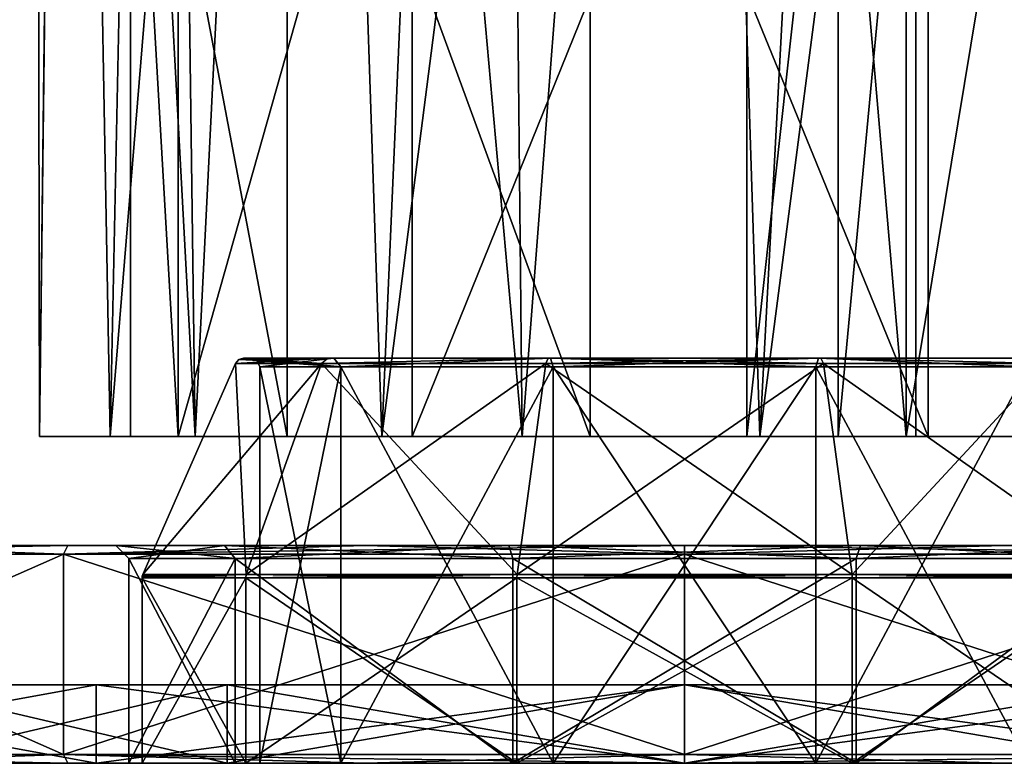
# Model space of a CAD drawing. Header units: millimetres. Extents: x -128 to 128, y 0 to 228.
# Tile 2 of 233: x -115 to -93, y 0 to 17. Entities that reach past the tile are written whole.
import ezdxf

# ---------------------------------------------------------------- set-up
doc = ezdxf.new("R2010")
doc.units = ezdxf.units.MM
doc.header["$LTSCALE"] = 65.185185
for name, color, linetype in [('2507', 7, 'CONTINUOUS'), ('2508', 7, 'CONTINUOUS'), ('2513', 7, 'CONTINUOUS'), ('2529', 7, 'CONTINUOUS'), ('2530', 7, 'CONTINUOUS'), ('2532', 7, 'CONTINUOUS'), ('29', 7, 'CONTINUOUS'), ('30', 7, 'CONTINUOUS'), ('31', 7, 'CONTINUOUS'), ('32', 7, 'CONTINUOUS'), ('33', 7, 'CONTINUOUS'), ('34', 7, 'CONTINUOUS'), ('35', 7, 'CONTINUOUS'), ('36', 7, 'CONTINUOUS'), ('37', 7, 'CONTINUOUS'), ('38', 7, 'CONTINUOUS'), ('39', 7, 'CONTINUOUS'), ('40', 7, 'CONTINUOUS'), ('41', 7, 'CONTINUOUS'), ('42', 7, 'CONTINUOUS'), ('43', 7, 'CONTINUOUS'), ('44', 7, 'CONTINUOUS'), ('45', 7, 'CONTINUOUS'), ('46', 7, 'CONTINUOUS'), ('79', 7, 'CONTINUOUS'), ('80', 7, 'CONTINUOUS'), ('81', 7, 'CONTINUOUS'), ('82', 7, 'CONTINUOUS'), ('83', 7, 'CONTINUOUS'), ('84', 7, 'CONTINUOUS'), ('85', 7, 'CONTINUOUS'), ('86', 7, 'CONTINUOUS'), ('87', 7, 'CONTINUOUS'), ('88', 7, 'CONTINUOUS'), ('89', 7, 'CONTINUOUS'), ('90', 7, 'CONTINUOUS'), ('91', 7, 'CONTINUOUS'), ('92', 7, 'CONTINUOUS')]:
    doc.layers.add(name, color=color, linetype=linetype)

msp = doc.modelspace()

# ---------------------------------------------------------------- linework, layer by layer
at = {"layer": '2507', "linetype": 'CONTINUOUS'}
for points in [[(-114.8, 7.5, 1.726), (-113.182, 7.5, -6.945), (-112.717, 7.5, -2.164), (-114.8, 7.5, 1.726)], [(-111.23, 7.5, 9.793), (-114.8, 7.5, 1.726), (-111.625, 7.5, 5.592), (-111.23, 7.5, 9.793)], [(-111.625, 7.5, 5.592), (-114.8, 7.5, 1.726), (-112.717, 7.5, -2.164), (-111.625, 7.5, 5.592)], [(-113.182, 7.5, -6.945), (-106.945, 7.5, -13.182), (-109.122, 7.5, -9.122), (-113.182, 7.5, -6.945)], [(-112.717, 7.5, -2.164), (-113.182, 7.5, -6.945), (-109.122, 7.5, -9.122), (-112.717, 7.5, -2.164)], [(-106.248, 7.5, 11.286), (-111.23, 7.5, 9.793), (-111.625, 7.5, 5.592), (-106.248, 7.5, 11.286)], [(-103.724, 7.5, 14.427), (-111.23, 7.5, 9.793), (-106.248, 7.5, 11.286), (-103.724, 7.5, 14.427)], [(-109.122, 7.5, -9.122), (-106.945, 7.5, -13.182), (-102.164, 7.5, -12.717), (-109.122, 7.5, -9.122)], [(-106.945, 7.5, -13.182), (-98.274, 7.5, -14.8), (-102.164, 7.5, -12.717), (-106.945, 7.5, -13.182)], [(-94.913, 7.5, 14.005), (-103.724, 7.5, 14.427), (-106.248, 7.5, 11.286), (-94.913, 7.5, 14.005)], [(-98.568, 7.5, 12.82), (-94.913, 7.5, 14.005), (-106.248, 7.5, 11.286), (-98.568, 7.5, 12.82)], [(-98.274, 7.5, -14.8), (-90.207, 7.5, -11.23), (-102.164, 7.5, -12.717), (-98.274, 7.5, -14.8)], [(-102.164, 7.5, -12.717), (-90.207, 7.5, -11.23), (-94.408, 7.5, -11.625), (-102.164, 7.5, -12.717)], [(-96.472, 7.5, 12.218), (-94.913, 7.5, 14.005), (-98.568, 7.5, 12.82), (-96.472, 7.5, 12.218)], [(-94.693, 7.5, 10.957), (-94.913, 7.5, 14.005), (-96.472, 7.5, 12.218), (-94.693, 7.5, 10.957)], [(-85.995, 7.5, 5.087), (-94.913, 7.5, 14.005), (-89.043, 7.5, 5.307), (-85.995, 7.5, 5.087)], [(-94.913, 7.5, 14.005), (-94.693, 7.5, 10.957), (-89.043, 7.5, 5.307), (-94.913, 7.5, 14.005)], [(-94.408, 7.5, -11.625), (-90.207, 7.5, -11.23), (-88.714, 7.5, -6.248), (-94.408, 7.5, -11.625)]]:
    msp.add_3dface(points, dxfattribs=at)
at = {"layer": '2508', "linetype": 'CONTINUOUS'}
for points in [[(-114.171, 61.5, -4.604), (-114.8, 7.5, 1.726), (-114.9, 61.5), (-114.171, 61.5, -4.604)], [(-114.9, 61.5), (-114.8, 7.5, 1.726), (-114.144, 61.5, 4.685), (-114.9, 61.5)], [(-113.182, 7.5, -6.945), (-114.8, 7.5, 1.726), (-114.171, 61.5, -4.604), (-113.182, 7.5, -6.945)], [(-114.8, 7.5, 1.726), (-111.23, 7.5, 9.793), (-114.144, 61.5, 4.685), (-114.8, 7.5, 1.726)], [(-112.054, 61.5, -8.758), (-113.182, 7.5, -6.945), (-114.171, 61.5, -4.604), (-112.054, 61.5, -8.758)], [(-114.144, 61.5, 4.685), (-111.23, 7.5, 9.793), (-111.954, 61.5, 8.895), (-114.144, 61.5, 4.685)], [(-106.945, 7.5, -13.182), (-113.182, 7.5, -6.945), (-108.758, 61.5, -12.054), (-106.945, 7.5, -13.182)], [(-108.758, 61.5, -12.054), (-113.182, 7.5, -6.945), (-112.054, 61.5, -8.758), (-108.758, 61.5, -12.054)], [(-111.954, 61.5, 8.895), (-111.23, 7.5, 9.793), (-108.55, 61.5, 12.203), (-111.954, 61.5, 8.895)], [(-111.23, 7.5, 9.793), (-103.724, 7.5, 14.427), (-108.55, 61.5, 12.203), (-111.23, 7.5, 9.793)], [(-104.604, 61.5, -14.171), (-106.945, 7.5, -13.182), (-108.758, 61.5, -12.054), (-104.604, 61.5, -14.171)], [(-108.55, 61.5, 12.203), (-103.724, 7.5, 14.427), (-104.279, 61.5, 14.272), (-108.55, 61.5, 12.203)], [(-98.274, 7.5, -14.8), (-106.945, 7.5, -13.182), (-100, 61.5, -14.9), (-98.274, 7.5, -14.8)], [(-100, 61.5, -14.9), (-106.945, 7.5, -13.182), (-104.604, 61.5, -14.171), (-100, 61.5, -14.9)], [(-104.279, 61.5, 14.272), (-103.724, 7.5, 14.427), (-99.574, 61.5, 14.894), (-104.279, 61.5, 14.272)], [(-103.724, 7.5, 14.427), (-94.913, 7.5, 14.005), (-99.574, 61.5, 14.894), (-103.724, 7.5, 14.427)], [(-95.396, 61.5, -14.171), (-98.274, 7.5, -14.8), (-100, 61.5, -14.9), (-95.396, 61.5, -14.171)], [(-99.574, 61.5, 14.894), (-94.913, 7.5, 14.005), (-94.913, 61.5, 14.005), (-99.574, 61.5, 14.894)], [(-90.207, 7.5, -11.23), (-98.274, 7.5, -14.8), (-91.242, 61.5, -12.054), (-90.207, 7.5, -11.23)], [(-91.242, 61.5, -12.054), (-98.274, 7.5, -14.8), (-95.396, 61.5, -14.171), (-91.242, 61.5, -12.054)]]:
    msp.add_3dface(points, dxfattribs=at)
at = {"layer": '2513', "linetype": 'CONTINUOUS'}
for points in [[(-94.913, 7.5, 14.005), (-85.995, 7.5, 5.087), (-85.995, 61.5, 5.087), (-94.913, 7.5, 14.005)], [(-94.913, 7.5, 14.005), (-85.995, 61.5, 5.087), (-94.913, 61.5, 14.005), (-94.913, 7.5, 14.005)]]:
    msp.add_3dface(points, dxfattribs=at)
at = {"layer": '2529', "linetype": 'CONTINUOUS'}
for points in [[(-96.472, 7.5, 12.218), (-98.568, 7.5, 12.82), (-96.472, 26.5, 12.218), (-96.472, 7.5, 12.218)], [(-98.568, 7.5, 12.82), (-98.568, 26.5, 12.82), (-96.472, 26.5, 12.218), (-98.568, 7.5, 12.82)], [(-94.693, 7.5, 10.957), (-96.472, 7.5, 12.218), (-94.693, 26.5, 10.957), (-94.693, 7.5, 10.957)], [(-94.693, 26.5, 10.957), (-96.472, 7.5, 12.218), (-96.472, 26.5, 12.218), (-94.693, 26.5, 10.957)]]:
    msp.add_3dface(points, dxfattribs=at)
at = {"layer": '2530', "linetype": 'CONTINUOUS'}
for points in [[(-111.625, 7.5, 5.592), (-112.717, 7.5, -2.164), (-112.717, 26.5, -2.164), (-111.625, 7.5, 5.592)], [(-111.625, 7.5, 5.592), (-112.717, 26.5, -2.164), (-111.625, 26.5, 5.592), (-111.625, 7.5, 5.592)], [(-112.717, 7.5, -2.164), (-109.122, 7.5, -9.122), (-112.717, 26.5, -2.164), (-112.717, 7.5, -2.164)], [(-109.122, 7.5, -9.122), (-109.122, 26.5, -9.122), (-112.717, 26.5, -2.164), (-109.122, 7.5, -9.122)], [(-106.248, 7.5, 11.286), (-111.625, 7.5, 5.592), (-106.248, 26.5, 11.286), (-106.248, 7.5, 11.286)], [(-111.625, 7.5, 5.592), (-111.625, 26.5, 5.592), (-106.248, 26.5, 11.286), (-111.625, 7.5, 5.592)], [(-109.122, 7.5, -9.122), (-102.164, 7.5, -12.717), (-109.122, 26.5, -9.122), (-109.122, 7.5, -9.122)], [(-102.164, 7.5, -12.717), (-102.164, 26.5, -12.717), (-109.122, 26.5, -9.122), (-102.164, 7.5, -12.717)], [(-98.568, 7.5, 12.82), (-106.248, 7.5, 11.286), (-98.568, 26.5, 12.82), (-98.568, 7.5, 12.82)], [(-106.248, 7.5, 11.286), (-106.248, 26.5, 11.286), (-98.568, 26.5, 12.82), (-106.248, 7.5, 11.286)], [(-102.164, 7.5, -12.717), (-94.408, 7.5, -11.625), (-102.164, 26.5, -12.717), (-102.164, 7.5, -12.717)], [(-94.408, 7.5, -11.625), (-94.408, 26.5, -11.625), (-102.164, 26.5, -12.717), (-94.408, 7.5, -11.625)], [(-94.408, 7.5, -11.625), (-88.714, 7.5, -6.248), (-94.408, 26.5, -11.625), (-94.408, 7.5, -11.625)], [(-88.714, 7.5, -6.248), (-88.714, 26.5, -6.248), (-94.408, 26.5, -11.625), (-88.714, 7.5, -6.248)]]:
    msp.add_3dface(points, dxfattribs=at)
at = {"layer": '2532', "linetype": 'CONTINUOUS'}
for points in [[(-89.043, 7.5, 5.307), (-94.693, 7.5, 10.957), (-94.693, 26.5, 10.957), (-89.043, 7.5, 5.307)], [(-89.043, 7.5, 5.307), (-94.693, 26.5, 10.957), (-89.043, 26.5, 5.307), (-89.043, 7.5, 5.307)]]:
    msp.add_3dface(points, dxfattribs=at)
at = {"layer": '29', "linetype": 'CONTINUOUS'}
for points in [[(-110.5, 0, 18.187), (-118.187, 0, 10.5), (-112.75, 0), (-110.5, 0, 18.187)], [(-110.5, 0, -18.187), (-118.187, 0, 10.5), (-118.187, 0, -10.5), (-110.5, 0, -18.187)], [(-118.187, 0, 10.5), (-110.5, 0, -18.187), (-112.75, 0), (-118.187, 0, 10.5)], [(-110.5, 0, 18.187), (-112.75, 0), (-110.315, 0, 7.494), (-110.5, 0, 18.187)], [(-112.75, 0), (-110.5, 0, -18.187), (-110.315, 0, -7.494), (-112.75, 0)], [(-100, 0, 21), (-110.5, 0, 18.187), (-103.94, 0, 12.126), (-100, 0, 21)], [(-103.94, 0, 12.126), (-110.5, 0, 18.187), (-110.315, 0, 7.494), (-103.94, 0, 12.126)], [(-110.5, 0, -18.187), (-100, 0, -21), (-110.315, 0, -7.494), (-110.5, 0, -18.187)], [(-110.315, 0, -7.494), (-100, 0, -21), (-103.94, 0, -12.126), (-110.315, 0, -7.494)], [(-96.06, 0, 12.126), (-100, 0, 21), (-103.94, 0, 12.126), (-96.06, 0, 12.126)], [(-103.94, 0, -12.126), (-100, 0, -21), (-96.06, 0, -12.126), (-103.94, 0, -12.126)], [(-89.5, 0, 18.187), (-100, 0, 21), (-89.685, 0, 7.494), (-89.5, 0, 18.187)], [(-89.685, 0, 7.494), (-100, 0, 21), (-96.06, 0, 12.126), (-89.685, 0, 7.494)], [(-100, 0, -21), (-89.5, 0, -18.187), (-96.06, 0, -12.126), (-100, 0, -21)], [(-96.06, 0, -12.126), (-89.5, 0, -18.187), (-89.685, 0, -7.494), (-96.06, 0, -12.126)]]:
    msp.add_3dface(points, dxfattribs=at)
at = {"layer": '30', "color": 7, "linetype": 'CONTINUOUS'}
for points in [[(-124.513, 5, -14.142), (-128.3, 5), (-104.033, 5, -12.411), (-124.513, 5, -14.142)], [(-128.3, 5), (-124.513, 5, 14.142), (-113.05, 5), (-128.3, 5)], [(-104.033, 5, -12.411), (-128.3, 5), (-110.558, 5, -7.671), (-104.033, 5, -12.411)], [(-110.558, 5, -7.671), (-128.3, 5), (-113.05, 5), (-110.558, 5, -7.671)], [(-120.016, 5, -20.006), (-124.513, 5, -14.142), (-79.984, 5, -20.006), (-120.016, 5, -20.006)], [(-79.984, 5, -20.006), (-124.513, 5, -14.142), (-75.487, 5, -14.142), (-79.984, 5, -20.006)], [(-75.487, 5, -14.142), (-124.513, 5, -14.142), (-104.033, 5, -12.411), (-75.487, 5, -14.142)], [(-120.016, 5, 20.006), (-75.487, 5, 14.142), (-124.513, 5, 14.142), (-120.016, 5, 20.006)], [(-124.513, 5, 14.142), (-75.487, 5, 14.142), (-95.967, 5, 12.411), (-124.513, 5, 14.142)], [(-113.05, 5), (-124.513, 5, 14.142), (-110.558, 5, 7.671), (-113.05, 5)], [(-110.558, 5, 7.671), (-124.513, 5, 14.142), (-104.033, 5, 12.411), (-110.558, 5, 7.671)], [(-104.033, 5, 12.411), (-124.513, 5, 14.142), (-95.967, 5, 12.411), (-104.033, 5, 12.411)], [(-114.154, 5, -24.506), (-120.016, 5, -20.006), (-85.846, 5, -24.506), (-114.154, 5, -24.506)], [(-85.846, 5, -24.506), (-120.016, 5, -20.006), (-79.984, 5, -20.006), (-85.846, 5, -24.506)], [(-79.984, 5, 20.006), (-75.487, 5, 14.142), (-120.016, 5, 20.006), (-79.984, 5, 20.006)], [(-114.154, 5, 24.506), (-79.984, 5, 20.006), (-120.016, 5, 20.006), (-114.154, 5, 24.506)], [(-107.327, 5, -27.335), (-114.154, 5, -24.506), (-92.673, 5, -27.335), (-107.327, 5, -27.335)], [(-92.673, 5, -27.335), (-114.154, 5, -24.506), (-85.846, 5, -24.506), (-92.673, 5, -27.335)], [(-85.846, 5, 24.506), (-79.984, 5, 20.006), (-114.154, 5, 24.506), (-85.846, 5, 24.506)], [(-107.327, 5, 27.335), (-85.846, 5, 24.506), (-114.154, 5, 24.506), (-107.327, 5, 27.335)], [(-100, 5, -28.3), (-107.327, 5, -27.335), (-92.673, 5, -27.335), (-100, 5, -28.3)], [(-92.673, 5, 27.335), (-85.846, 5, 24.506), (-107.327, 5, 27.335), (-92.673, 5, 27.335)], [(-100, 5, 28.3), (-92.673, 5, 27.335), (-107.327, 5, 27.335), (-100, 5, 28.3)], [(-95.967, 5, -12.411), (-75.487, 5, -14.142), (-104.033, 5, -12.411), (-95.967, 5, -12.411)], [(-89.442, 5, -7.671), (-75.487, 5, -14.142), (-95.967, 5, -12.411), (-89.442, 5, -7.671)], [(-75.487, 5, 14.142), (-71.7, 5), (-95.967, 5, 12.411), (-75.487, 5, 14.142)], [(-95.967, 5, 12.411), (-71.7, 5), (-89.442, 5, 7.671), (-95.967, 5, 12.411)]]:
    msp.add_3dface(points, dxfattribs=at)
at = {"layer": '31', "color": 7, "linetype": 'CONTINUOUS'}
for points in [[(-124.682, 0.2, 14.25), (-114.25, 0.2, 24.682), (-124.682, 4.8, 14.25), (-124.682, 0.2, 14.25)], [(-124.682, 4.8, 14.25), (-114.25, 0.2, 24.682), (-114.25, 4.8, 24.682), (-124.682, 4.8, 14.25)], [(-114.25, 0.2, 24.682), (-100, 0.2, 28.5), (-114.25, 4.8, 24.682), (-114.25, 0.2, 24.682)], [(-114.25, 4.8, 24.682), (-100, 0.2, 28.5), (-100, 4.8, 28.5), (-114.25, 4.8, 24.682)], [(-100, 0.2, 28.5), (-85.75, 0.2, 24.682), (-100, 4.8, 28.5), (-100, 0.2, 28.5)], [(-100, 4.8, 28.5), (-85.75, 0.2, 24.682), (-85.75, 4.8, 24.682), (-100, 4.8, 28.5)]]:
    msp.add_3dface(points, dxfattribs=at)
at = {"layer": '32', "color": 7, "linetype": 'CONTINUOUS'}
for points in [[(-120.016, 0, 20.006), (-124.513, 0, 14.142), (-113.5, 0, 23.383), (-120.016, 0, 20.006)], [(-113.5, 0, 23.383), (-124.513, 0, 14.142), (-123.383, 0, 13.5), (-113.5, 0, 23.383)], [(-123.383, 0, -13.5), (-120.016, 0, -20.006), (-113.5, 0, -23.383), (-123.383, 0, -13.5)], [(-114.154, 0, 24.506), (-120.016, 0, 20.006), (-113.5, 0, 23.383), (-114.154, 0, 24.506)], [(-120.016, 0, -20.006), (-114.154, 0, -24.506), (-113.5, 0, -23.383), (-120.016, 0, -20.006)], [(-107.327, 0, 27.335), (-114.154, 0, 24.506), (-100, 0, 27), (-107.327, 0, 27.335)], [(-100, 0, 27), (-114.154, 0, 24.506), (-113.5, 0, 23.383), (-100, 0, 27)], [(-114.154, 0, -24.506), (-107.327, 0, -27.335), (-100, 0, -27), (-114.154, 0, -24.506)], [(-113.5, 0, -23.383), (-114.154, 0, -24.506), (-100, 0, -27), (-113.5, 0, -23.383)], [(-100, 0, 28.3), (-107.327, 0, 27.335), (-92.673, 0, 27.335), (-100, 0, 28.3)], [(-92.673, 0, 27.335), (-107.327, 0, 27.335), (-100, 0, 27), (-92.673, 0, 27.335)], [(-100, 0, -28.3), (-92.673, 0, -27.335), (-107.327, 0, -27.335), (-100, 0, -28.3)], [(-107.327, 0, -27.335), (-92.673, 0, -27.335), (-100, 0, -27), (-107.327, 0, -27.335)], [(-85.846, 0, 24.506), (-92.673, 0, 27.335), (-100, 0, 27), (-85.846, 0, 24.506)], [(-86.5, 0, 23.383), (-85.846, 0, 24.506), (-100, 0, 27), (-86.5, 0, 23.383)], [(-92.673, 0, -27.335), (-85.846, 0, -24.506), (-100, 0, -27), (-92.673, 0, -27.335)], [(-100, 0, -27), (-85.846, 0, -24.506), (-86.5, 0, -23.383), (-100, 0, -27)]]:
    msp.add_3dface(points, dxfattribs=at)
at = {"layer": '33', "color": 7, "linetype": 'CONTINUOUS'}
for points in [[(-113.5, 0, 23.383), (-123.383, 0, 13.5), (-113.5, 1.8, 23.383), (-113.5, 0, 23.383)], [(-113.5, 1.8, 23.383), (-123.383, 0, 13.5), (-123.383, 1.8, 13.5), (-113.5, 1.8, 23.383)], [(-100, 0, 27), (-113.5, 0, 23.383), (-100, 1.8, 27), (-100, 0, 27)], [(-100, 1.8, 27), (-113.5, 0, 23.383), (-113.5, 1.8, 23.383), (-100, 1.8, 27)], [(-86.5, 0, 23.383), (-100, 0, 27), (-86.5, 1.8, 23.383), (-86.5, 0, 23.383)], [(-86.5, 1.8, 23.383), (-100, 0, 27), (-100, 1.8, 27), (-86.5, 1.8, 23.383)]]:
    msp.add_3dface(points, dxfattribs=at)
at = {"layer": '34', "color": 7, "linetype": 'CONTINUOUS'}
for points in [[(-113.5, 1.8, 23.383), (-123.383, 1.8, 13.5), (-110.5, 1.8, 18.187), (-113.5, 1.8, 23.383)], [(-110.5, 1.8, 18.187), (-123.383, 1.8, 13.5), (-118.187, 1.8, 10.5), (-110.5, 1.8, 18.187)], [(-123.383, 1.8, -13.5), (-113.5, 1.8, -23.383), (-110.5, 1.8, -18.187), (-123.383, 1.8, -13.5)], [(-118.187, 1.8, -10.5), (-123.383, 1.8, -13.5), (-110.5, 1.8, -18.187), (-118.187, 1.8, -10.5)], [(-86.5, 1.8, 23.383), (-100, 1.8, 27), (-113.5, 1.8, 23.383), (-86.5, 1.8, 23.383)], [(-86.5, 1.8, 23.383), (-113.5, 1.8, 23.383), (-100, 1.8, 21), (-86.5, 1.8, 23.383)], [(-100, 1.8, 21), (-113.5, 1.8, 23.383), (-110.5, 1.8, 18.187), (-100, 1.8, 21)], [(-100, 1.8, -27), (-86.5, 1.8, -23.383), (-113.5, 1.8, -23.383), (-100, 1.8, -27)], [(-113.5, 1.8, -23.383), (-86.5, 1.8, -23.383), (-100, 1.8, -21), (-113.5, 1.8, -23.383)], [(-110.5, 1.8, -18.187), (-113.5, 1.8, -23.383), (-100, 1.8, -21), (-110.5, 1.8, -18.187)], [(-89.5, 1.8, 18.187), (-86.5, 1.8, 23.383), (-100, 1.8, 21), (-89.5, 1.8, 18.187)], [(-100, 1.8, -21), (-86.5, 1.8, -23.383), (-89.5, 1.8, -18.187), (-100, 1.8, -21)]]:
    msp.add_3dface(points, dxfattribs=at)
at = {"layer": '35', "color": 7, "linetype": 'CONTINUOUS'}
for points in [[(-118.187, 0, 10.5), (-110.5, 0, 18.187), (-118.187, 1.8, 10.5), (-118.187, 0, 10.5)], [(-110.5, 0, 18.187), (-110.5, 1.8, 18.187), (-118.187, 1.8, 10.5), (-110.5, 0, 18.187)], [(-110.5, 0, 18.187), (-100, 0, 21), (-110.5, 1.8, 18.187), (-110.5, 0, 18.187)], [(-100, 0, 21), (-100, 1.8, 21), (-110.5, 1.8, 18.187), (-100, 0, 21)], [(-100, 0, 21), (-89.5, 0, 18.187), (-100, 1.8, 21), (-100, 0, 21)], [(-89.5, 0, 18.187), (-89.5, 1.8, 18.187), (-100, 1.8, 21), (-89.5, 0, 18.187)]]:
    msp.add_3dface(points, dxfattribs=at)
at = {"layer": '36', "color": 7, "linetype": 'CONTINUOUS'}
for points in [[(-114.25, 0.2, -24.682), (-124.682, 0.2, -14.25), (-114.25, 4.8, -24.682), (-114.25, 0.2, -24.682)], [(-114.25, 4.8, -24.682), (-124.682, 0.2, -14.25), (-124.682, 4.8, -14.25), (-114.25, 4.8, -24.682)], [(-100, 0.2, -28.5), (-114.25, 0.2, -24.682), (-100, 4.8, -28.5), (-100, 0.2, -28.5)], [(-100, 4.8, -28.5), (-114.25, 0.2, -24.682), (-114.25, 4.8, -24.682), (-100, 4.8, -28.5)], [(-85.75, 0.2, -24.682), (-100, 0.2, -28.5), (-85.75, 4.8, -24.682), (-85.75, 0.2, -24.682)], [(-85.75, 4.8, -24.682), (-100, 0.2, -28.5), (-100, 4.8, -28.5), (-85.75, 4.8, -24.682)]]:
    msp.add_3dface(points, dxfattribs=at)
at = {"layer": '37', "color": 7, "linetype": 'CONTINUOUS'}
for points in [[(-123.383, 0, -13.5), (-113.5, 0, -23.383), (-123.383, 1.8, -13.5), (-123.383, 0, -13.5)], [(-113.5, 0, -23.383), (-113.5, 1.8, -23.383), (-123.383, 1.8, -13.5), (-113.5, 0, -23.383)], [(-113.5, 0, -23.383), (-100, 0, -27), (-113.5, 1.8, -23.383), (-113.5, 0, -23.383)], [(-100, 0, -27), (-100, 1.8, -27), (-113.5, 1.8, -23.383), (-100, 0, -27)], [(-100, 0, -27), (-86.5, 0, -23.383), (-100, 1.8, -27), (-100, 0, -27)], [(-86.5, 0, -23.383), (-86.5, 1.8, -23.383), (-100, 1.8, -27), (-86.5, 0, -23.383)]]:
    msp.add_3dface(points, dxfattribs=at)
at = {"layer": '38', "color": 7, "linetype": 'CONTINUOUS'}
for points in [[(-110.5, 0, -18.187), (-118.187, 0, -10.5), (-110.5, 1.8, -18.187), (-110.5, 0, -18.187)], [(-118.187, 0, -10.5), (-118.187, 1.8, -10.5), (-110.5, 1.8, -18.187), (-118.187, 0, -10.5)], [(-100, 0, -21), (-110.5, 0, -18.187), (-100, 1.8, -21), (-100, 0, -21)], [(-110.5, 0, -18.187), (-110.5, 1.8, -18.187), (-100, 1.8, -21), (-110.5, 0, -18.187)], [(-89.5, 0, -18.187), (-100, 0, -21), (-89.5, 1.8, -18.187), (-89.5, 0, -18.187)], [(-100, 0, -21), (-100, 1.8, -21), (-89.5, 1.8, -18.187), (-100, 0, -21)]]:
    msp.add_3dface(points, dxfattribs=at)
at = {"layer": '39', "color": 7, "linetype": 'CONTINUOUS'}
for points in [[(-110.315, 0, 7.494), (-112.75, 0), (-110.315, 4.7, 7.494), (-110.315, 0, 7.494)], [(-110.315, 4.7, 7.494), (-112.75, 0), (-112.75, 4.7), (-110.315, 4.7, 7.494)], [(-103.94, 0, 12.126), (-110.315, 0, 7.494), (-110.315, 4.7, 7.494), (-103.94, 0, 12.126)], [(-103.94, 4.7, 12.126), (-103.94, 0, 12.126), (-110.315, 4.7, 7.494), (-103.94, 4.7, 12.126)], [(-96.06, 0, 12.126), (-103.94, 0, 12.126), (-96.06, 4.7, 12.126), (-96.06, 0, 12.126)], [(-96.06, 4.7, 12.126), (-103.94, 0, 12.126), (-103.94, 4.7, 12.126), (-96.06, 4.7, 12.126)], [(-89.685, 0, 7.494), (-96.06, 0, 12.126), (-89.685, 4.7, 7.494), (-89.685, 0, 7.494)], [(-89.685, 4.7, 7.494), (-96.06, 0, 12.126), (-96.06, 4.7, 12.126), (-89.685, 4.7, 7.494)]]:
    msp.add_3dface(points, dxfattribs=at)
at = {"layer": '40', "color": 7, "linetype": 'CONTINUOUS'}
for points in [[(-112.75, 0), (-110.315, 0, -7.494), (-112.75, 4.7), (-112.75, 0)], [(-112.75, 4.7), (-110.315, 0, -7.494), (-110.315, 4.7, -7.494), (-112.75, 4.7)], [(-110.315, 0, -7.494), (-103.94, 0, -12.126), (-110.315, 4.7, -7.494), (-110.315, 0, -7.494)], [(-110.315, 4.7, -7.494), (-103.94, 0, -12.126), (-103.94, 4.7, -12.126), (-110.315, 4.7, -7.494)], [(-103.94, 0, -12.126), (-96.06, 0, -12.126), (-103.94, 4.7, -12.126), (-103.94, 0, -12.126)], [(-103.94, 4.7, -12.126), (-96.06, 0, -12.126), (-96.06, 4.7, -12.126), (-103.94, 4.7, -12.126)], [(-96.06, 0, -12.126), (-89.685, 0, -7.494), (-89.685, 4.7, -7.494), (-96.06, 0, -12.126)], [(-96.06, 4.7, -12.126), (-96.06, 0, -12.126), (-89.685, 4.7, -7.494), (-96.06, 4.7, -12.126)]]:
    msp.add_3dface(points, dxfattribs=at)
at = {"layer": '41', "color": 7, "linetype": 'CONTINUOUS'}
for points in [[(-110.558, 5, -7.671), (-113.05, 5), (-110.315, 4.7, -7.494), (-110.558, 5, -7.671)], [(-113.05, 5), (-112.75, 4.7), (-110.315, 4.7, -7.494), (-113.05, 5)], [(-104.033, 5, -12.411), (-110.558, 5, -7.671), (-103.94, 4.7, -12.126), (-104.033, 5, -12.411)], [(-110.558, 5, -7.671), (-110.315, 4.7, -7.494), (-103.94, 4.7, -12.126), (-110.558, 5, -7.671)], [(-95.967, 5, -12.411), (-104.033, 5, -12.411), (-96.06, 4.7, -12.126), (-95.967, 5, -12.411)], [(-104.033, 5, -12.411), (-103.94, 4.7, -12.126), (-96.06, 4.7, -12.126), (-104.033, 5, -12.411)], [(-95.967, 5, -12.411), (-96.06, 4.7, -12.126), (-89.685, 4.7, -7.494), (-95.967, 5, -12.411)], [(-89.442, 5, -7.671), (-95.967, 5, -12.411), (-89.685, 4.7, -7.494), (-89.442, 5, -7.671)]]:
    msp.add_3dface(points, dxfattribs=at)
at = {"layer": '42', "color": 7, "linetype": 'CONTINUOUS'}
for points in [[(-113.05, 5), (-110.558, 5, 7.671), (-112.75, 4.7), (-113.05, 5)], [(-110.558, 5, 7.671), (-110.315, 4.7, 7.494), (-112.75, 4.7), (-110.558, 5, 7.671)], [(-110.558, 5, 7.671), (-104.033, 5, 12.411), (-110.315, 4.7, 7.494), (-110.558, 5, 7.671)], [(-104.033, 5, 12.411), (-103.94, 4.7, 12.126), (-110.315, 4.7, 7.494), (-104.033, 5, 12.411)], [(-104.033, 5, 12.411), (-95.967, 5, 12.411), (-103.94, 4.7, 12.126), (-104.033, 5, 12.411)], [(-95.967, 5, 12.411), (-96.06, 4.7, 12.126), (-103.94, 4.7, 12.126), (-95.967, 5, 12.411)], [(-95.967, 5, 12.411), (-89.442, 5, 7.671), (-96.06, 4.7, 12.126), (-95.967, 5, 12.411)], [(-89.442, 5, 7.671), (-89.685, 4.7, 7.494), (-96.06, 4.7, 12.126), (-89.442, 5, 7.671)]]:
    msp.add_3dface(points, dxfattribs=at)
at = {"layer": '43', "color": 7, "linetype": 'CONTINUOUS'}
for points in [[(-120.016, 5, 20.006), (-124.682, 4.8, 14.25), (-114.25, 4.8, 24.682), (-120.016, 5, 20.006)], [(-114.154, 5, 24.506), (-120.016, 5, 20.006), (-114.25, 4.8, 24.682), (-114.154, 5, 24.506)], [(-107.327, 5, 27.335), (-114.154, 5, 24.506), (-114.25, 4.8, 24.682), (-107.327, 5, 27.335)], [(-107.327, 5, 27.335), (-114.25, 4.8, 24.682), (-100, 4.8, 28.5), (-107.327, 5, 27.335)], [(-100, 5, 28.3), (-107.327, 5, 27.335), (-100, 4.8, 28.5), (-100, 5, 28.3)], [(-92.673, 5, 27.335), (-100, 5, 28.3), (-85.75, 4.8, 24.682), (-92.673, 5, 27.335)], [(-100, 5, 28.3), (-100, 4.8, 28.5), (-85.75, 4.8, 24.682), (-100, 5, 28.3)], [(-85.846, 5, 24.506), (-92.673, 5, 27.335), (-85.75, 4.8, 24.682), (-85.846, 5, 24.506)]]:
    msp.add_3dface(points, dxfattribs=at)
at = {"layer": '44', "color": 7, "linetype": 'CONTINUOUS'}
for points in [[(-120.016, 5, -20.006), (-114.154, 5, -24.506), (-124.682, 4.8, -14.25), (-120.016, 5, -20.006)], [(-114.154, 5, -24.506), (-114.25, 4.8, -24.682), (-124.682, 4.8, -14.25), (-114.154, 5, -24.506)], [(-114.154, 5, -24.506), (-107.327, 5, -27.335), (-114.25, 4.8, -24.682), (-114.154, 5, -24.506)], [(-107.327, 5, -27.335), (-100, 5, -28.3), (-114.25, 4.8, -24.682), (-107.327, 5, -27.335)], [(-100, 5, -28.3), (-100, 4.8, -28.5), (-114.25, 4.8, -24.682), (-100, 5, -28.3)], [(-100, 5, -28.3), (-92.673, 5, -27.335), (-100, 4.8, -28.5), (-100, 5, -28.3)], [(-92.673, 5, -27.335), (-85.75, 4.8, -24.682), (-100, 4.8, -28.5), (-92.673, 5, -27.335)], [(-92.673, 5, -27.335), (-85.846, 5, -24.506), (-85.75, 4.8, -24.682), (-92.673, 5, -27.335)]]:
    msp.add_3dface(points, dxfattribs=at)
at = {"layer": '45', "color": 7, "linetype": 'CONTINUOUS'}
for points in [[(-114.25, 0.2, 24.682), (-124.682, 0.2, 14.25), (-114.154, 0, 24.506), (-114.25, 0.2, 24.682)], [(-124.682, 0.2, 14.25), (-120.016, 0, 20.006), (-114.154, 0, 24.506), (-124.682, 0.2, 14.25)], [(-100, 0.2, 28.5), (-114.25, 0.2, 24.682), (-100, 0, 28.3), (-100, 0.2, 28.5)], [(-114.25, 0.2, 24.682), (-114.154, 0, 24.506), (-107.327, 0, 27.335), (-114.25, 0.2, 24.682)], [(-114.25, 0.2, 24.682), (-107.327, 0, 27.335), (-100, 0, 28.3), (-114.25, 0.2, 24.682)], [(-85.75, 0.2, 24.682), (-100, 0.2, 28.5), (-92.673, 0, 27.335), (-85.75, 0.2, 24.682)], [(-100, 0.2, 28.5), (-100, 0, 28.3), (-92.673, 0, 27.335), (-100, 0.2, 28.5)], [(-85.75, 0.2, 24.682), (-92.673, 0, 27.335), (-85.846, 0, 24.506), (-85.75, 0.2, 24.682)]]:
    msp.add_3dface(points, dxfattribs=at)
at = {"layer": '46', "color": 7, "linetype": 'CONTINUOUS'}
for points in [[(-120.016, 0, -20.006), (-124.682, 0.2, -14.25), (-114.25, 0.2, -24.682), (-120.016, 0, -20.006)], [(-114.154, 0, -24.506), (-120.016, 0, -20.006), (-114.25, 0.2, -24.682), (-114.154, 0, -24.506)], [(-107.327, 0, -27.335), (-114.154, 0, -24.506), (-114.25, 0.2, -24.682), (-107.327, 0, -27.335)], [(-107.327, 0, -27.335), (-114.25, 0.2, -24.682), (-100, 0.2, -28.5), (-107.327, 0, -27.335)], [(-100, 0, -28.3), (-107.327, 0, -27.335), (-100, 0.2, -28.5), (-100, 0, -28.3)], [(-92.673, 0, -27.335), (-100, 0, -28.3), (-85.75, 0.2, -24.682), (-92.673, 0, -27.335)], [(-100, 0, -28.3), (-100, 0.2, -28.5), (-85.75, 0.2, -24.682), (-100, 0, -28.3)], [(-85.846, 0, -24.506), (-92.673, 0, -27.335), (-85.75, 0.2, -24.682), (-85.846, 0, -24.506)]]:
    msp.add_3dface(points, dxfattribs=at)
at = {"layer": '79', "linetype": 'CONTINUOUS'}
for points in [[(-110.072, 0, 7.318), (-112.45, 0), (-110.072, 0, -7.318), (-110.072, 0, 7.318)], [(-107.888, 0, -5.731), (-109.75, 0), (-110.072, 0, -7.318), (-107.888, 0, -5.731)], [(-109.75, 0), (-107.888, 0, 5.731), (-110.072, 0, 7.318), (-109.75, 0)], [(-109.75, 0), (-110.072, 0, 7.318), (-110.072, 0, -7.318), (-109.75, 0)], [(-103.847, 0, -11.841), (-107.888, 0, -5.731), (-110.072, 0, -7.318), (-103.847, 0, -11.841)], [(-110.072, 0, 7.318), (-107.888, 0, 5.731), (-103.847, 0, 11.841), (-110.072, 0, 7.318)], [(-103.013, 0, -9.273), (-107.888, 0, -5.731), (-103.847, 0, -11.841), (-103.013, 0, -9.273)], [(-107.888, 0, 5.731), (-103.013, 0, 9.273), (-103.847, 0, 11.841), (-107.888, 0, 5.731)], [(-96.153, 0, -11.841), (-103.013, 0, -9.273), (-103.847, 0, -11.841), (-96.153, 0, -11.841)], [(-103.013, 0, 9.273), (-96.987, 0, 9.273), (-103.847, 0, 11.841), (-103.013, 0, 9.273)], [(-103.847, 0, 11.841), (-96.987, 0, 9.273), (-96.153, 0, 11.841), (-103.847, 0, 11.841)], [(-96.987, 0, -9.273), (-103.013, 0, -9.273), (-96.153, 0, -11.841), (-96.987, 0, -9.273)], [(-92.112, 0, -5.731), (-96.987, 0, -9.273), (-96.153, 0, -11.841), (-92.112, 0, -5.731)], [(-96.987, 0, 9.273), (-92.112, 0, 5.731), (-96.153, 0, 11.841), (-96.987, 0, 9.273)], [(-89.928, 0, -7.318), (-92.112, 0, -5.731), (-96.153, 0, -11.841), (-89.928, 0, -7.318)], [(-96.153, 0, 11.841), (-92.112, 0, 5.731), (-89.928, 0, 7.318), (-96.153, 0, 11.841)]]:
    msp.add_3dface(points, dxfattribs=at)
at = {"layer": '80', "linetype": 'CONTINUOUS'}
for points in [[(-108.189, 9.3, -5.945), (-110.119, 9.3), (-108.052, 9.3, -5.846), (-108.189, 9.3, -5.945)], [(-110.119, 9.3), (-108.189, 9.3, 5.945), (-109.95, 9.3), (-110.119, 9.3)], [(-110.119, 9.3), (-109.95, 9.3), (-108.052, 9.3, -5.846), (-110.119, 9.3)], [(-109.95, 9.3), (-108.189, 9.3, 5.945), (-108.052, 9.3, 5.846), (-109.95, 9.3)], [(-103.128, 9.3, -9.624), (-108.189, 9.3, -5.945), (-103.076, 9.3, -9.463), (-103.128, 9.3, -9.624)], [(-103.076, 9.3, -9.463), (-108.189, 9.3, -5.945), (-108.052, 9.3, -5.846), (-103.076, 9.3, -9.463)], [(-108.189, 9.3, 5.945), (-103.128, 9.3, 9.624), (-103.076, 9.3, 9.463), (-108.189, 9.3, 5.945)], [(-108.052, 9.3, 5.846), (-108.189, 9.3, 5.945), (-103.076, 9.3, 9.463), (-108.052, 9.3, 5.846)], [(-96.872, 9.3, -9.624), (-103.128, 9.3, -9.624), (-103.076, 9.3, -9.463), (-96.872, 9.3, -9.624)], [(-103.128, 9.3, 9.624), (-96.872, 9.3, 9.624), (-96.924, 9.3, 9.463), (-103.128, 9.3, 9.624)], [(-103.076, 9.3, 9.463), (-103.128, 9.3, 9.624), (-96.924, 9.3, 9.463), (-103.076, 9.3, 9.463)], [(-96.924, 9.3, -9.463), (-96.872, 9.3, -9.624), (-103.076, 9.3, -9.463), (-96.924, 9.3, -9.463)], [(-91.811, 9.3, -5.945), (-96.872, 9.3, -9.624), (-96.924, 9.3, -9.463), (-91.811, 9.3, -5.945)], [(-91.948, 9.3, -5.846), (-91.811, 9.3, -5.945), (-96.924, 9.3, -9.463), (-91.948, 9.3, -5.846)], [(-96.872, 9.3, 9.624), (-91.811, 9.3, 5.945), (-96.924, 9.3, 9.463), (-96.872, 9.3, 9.624)], [(-96.924, 9.3, 9.463), (-91.811, 9.3, 5.945), (-91.948, 9.3, 5.846), (-96.924, 9.3, 9.463)]]:
    msp.add_3dface(points, dxfattribs=at)
at = {"layer": '81', "linetype": 'CONTINUOUS'}
for points in [[(-112.433, 4.338), (-110.059, 4.338, 7.308), (-110.303, 9.181), (-112.433, 4.338)], [(-110.303, 9.181), (-110.059, 4.338, 7.308), (-108.335, 9.181, 6.056), (-110.303, 9.181)], [(-110.059, 4.338, 7.308), (-103.842, 4.338, 11.825), (-108.335, 9.181, 6.056), (-110.059, 4.338, 7.308)], [(-108.335, 9.181, 6.056), (-103.842, 4.338, 11.825), (-103.184, 9.181, 9.798), (-108.335, 9.181, 6.056)], [(-103.842, 4.338, 11.825), (-96.158, 4.338, 11.825), (-103.184, 9.181, 9.798), (-103.842, 4.338, 11.825)], [(-103.184, 9.181, 9.798), (-96.158, 4.338, 11.825), (-96.816, 9.181, 9.798), (-103.184, 9.181, 9.798)], [(-96.158, 4.338, 11.825), (-89.941, 4.338, 7.308), (-96.816, 9.181, 9.798), (-96.158, 4.338, 11.825)], [(-96.816, 9.181, 9.798), (-89.941, 4.338, 7.308), (-91.665, 9.181, 6.056), (-96.816, 9.181, 9.798)]]:
    msp.add_3dface(points, dxfattribs=at)
at = {"layer": '82', "linetype": 'CONTINUOUS'}
for points in [[(-112.45, 0), (-110.072, 0, 7.318), (-112.45, 4.258), (-112.45, 0)], [(-112.45, 4.258), (-110.072, 0, 7.318), (-110.072, 4.258, 7.318), (-112.45, 4.258)], [(-110.072, 0, 7.318), (-103.847, 0, 11.841), (-110.072, 4.258, 7.318), (-110.072, 0, 7.318)], [(-110.072, 4.258, 7.318), (-103.847, 0, 11.841), (-103.847, 4.258, 11.841), (-110.072, 4.258, 7.318)], [(-103.847, 0, 11.841), (-96.153, 0, 11.841), (-103.847, 4.258, 11.841), (-103.847, 0, 11.841)], [(-103.847, 4.258, 11.841), (-96.153, 0, 11.841), (-96.153, 4.258, 11.841), (-103.847, 4.258, 11.841)], [(-96.153, 0, 11.841), (-89.928, 0, 7.318), (-96.153, 4.258, 11.841), (-96.153, 0, 11.841)], [(-96.153, 4.258, 11.841), (-89.928, 0, 7.318), (-89.928, 4.258, 7.318), (-96.153, 4.258, 11.841)]]:
    msp.add_3dface(points, dxfattribs=at)
at = {"layer": '83', "linetype": 'CONTINUOUS'}
for points in [[(-107.888, 0, 5.731), (-109.75, 0), (-107.888, 9.1, 5.731), (-107.888, 0, 5.731)], [(-107.888, 9.1, 5.731), (-109.75, 0), (-109.75, 9.1), (-107.888, 9.1, 5.731)], [(-103.013, 0, 9.273), (-107.888, 0, 5.731), (-103.013, 9.1, 9.273), (-103.013, 0, 9.273)], [(-103.013, 9.1, 9.273), (-107.888, 0, 5.731), (-107.888, 9.1, 5.731), (-103.013, 9.1, 9.273)], [(-96.987, 0, 9.273), (-103.013, 0, 9.273), (-96.987, 9.1, 9.273), (-96.987, 0, 9.273)], [(-96.987, 9.1, 9.273), (-103.013, 0, 9.273), (-103.013, 9.1, 9.273), (-96.987, 9.1, 9.273)], [(-92.112, 0, 5.731), (-96.987, 0, 9.273), (-92.112, 9.1, 5.731), (-92.112, 0, 5.731)], [(-92.112, 9.1, 5.731), (-96.987, 0, 9.273), (-96.987, 9.1, 9.273), (-92.112, 9.1, 5.731)]]:
    msp.add_3dface(points, dxfattribs=at)
at = {"layer": '84', "linetype": 'CONTINUOUS'}
for points in [[(-112.433, 4.338), (-110.303, 9.181), (-108.335, 9.181, -6.056), (-112.433, 4.338)], [(-110.059, 4.338, -7.308), (-112.433, 4.338), (-108.335, 9.181, -6.056), (-110.059, 4.338, -7.308)], [(-103.842, 4.338, -11.825), (-110.059, 4.338, -7.308), (-103.184, 9.181, -9.798), (-103.842, 4.338, -11.825)], [(-103.184, 9.181, -9.798), (-110.059, 4.338, -7.308), (-108.335, 9.181, -6.056), (-103.184, 9.181, -9.798)], [(-96.158, 4.338, -11.825), (-103.842, 4.338, -11.825), (-96.816, 9.181, -9.798), (-96.158, 4.338, -11.825)], [(-96.816, 9.181, -9.798), (-103.842, 4.338, -11.825), (-103.184, 9.181, -9.798), (-96.816, 9.181, -9.798)], [(-91.665, 9.181, -6.056), (-96.158, 4.338, -11.825), (-96.816, 9.181, -9.798), (-91.665, 9.181, -6.056)], [(-89.941, 4.338, -7.308), (-96.158, 4.338, -11.825), (-91.665, 9.181, -6.056), (-89.941, 4.338, -7.308)]]:
    msp.add_3dface(points, dxfattribs=at)
at = {"layer": '85', "linetype": 'CONTINUOUS'}
for points in [[(-110.072, 0, -7.318), (-112.45, 0), (-110.072, 4.258, -7.318), (-110.072, 0, -7.318)], [(-112.45, 0), (-112.45, 4.258), (-110.072, 4.258, -7.318), (-112.45, 0)], [(-103.847, 0, -11.841), (-110.072, 0, -7.318), (-103.847, 4.258, -11.841), (-103.847, 0, -11.841)], [(-103.847, 4.258, -11.841), (-110.072, 0, -7.318), (-110.072, 4.258, -7.318), (-103.847, 4.258, -11.841)], [(-96.153, 0, -11.841), (-103.847, 0, -11.841), (-96.153, 4.258, -11.841), (-96.153, 0, -11.841)], [(-96.153, 4.258, -11.841), (-103.847, 0, -11.841), (-103.847, 4.258, -11.841), (-96.153, 4.258, -11.841)], [(-89.928, 0, -7.318), (-96.153, 0, -11.841), (-89.928, 4.258, -7.318), (-89.928, 0, -7.318)], [(-89.928, 4.258, -7.318), (-96.153, 0, -11.841), (-96.153, 4.258, -11.841), (-89.928, 4.258, -7.318)]]:
    msp.add_3dface(points, dxfattribs=at)
at = {"layer": '86', "linetype": 'CONTINUOUS'}
for points in [[(-109.75, 0), (-107.888, 0, -5.731), (-109.75, 9.1), (-109.75, 0)], [(-109.75, 9.1), (-107.888, 0, -5.731), (-107.888, 9.1, -5.731), (-109.75, 9.1)], [(-107.888, 0, -5.731), (-103.013, 0, -9.273), (-107.888, 9.1, -5.731), (-107.888, 0, -5.731)], [(-107.888, 9.1, -5.731), (-103.013, 0, -9.273), (-103.013, 9.1, -9.273), (-107.888, 9.1, -5.731)], [(-103.013, 0, -9.273), (-96.987, 0, -9.273), (-103.013, 9.1, -9.273), (-103.013, 0, -9.273)], [(-103.013, 9.1, -9.273), (-96.987, 0, -9.273), (-96.987, 9.1, -9.273), (-103.013, 9.1, -9.273)], [(-96.987, 0, -9.273), (-92.112, 0, -5.731), (-96.987, 9.1, -9.273), (-96.987, 0, -9.273)], [(-96.987, 9.1, -9.273), (-92.112, 0, -5.731), (-92.112, 9.1, -5.731), (-96.987, 9.1, -9.273)]]:
    msp.add_3dface(points, dxfattribs=at)
at = {"layer": '87', "linetype": 'CONTINUOUS'}
for points in [[(-109.95, 9.3), (-108.052, 9.3, 5.846), (-109.809, 9.241), (-109.95, 9.3)], [(-108.052, 9.3, 5.846), (-109.75, 9.1), (-109.809, 9.241), (-108.052, 9.3, 5.846)], [(-108.052, 9.3, 5.846), (-107.888, 9.1, 5.731), (-109.75, 9.1), (-108.052, 9.3, 5.846)], [(-108.052, 9.3, 5.846), (-103.076, 9.3, 9.463), (-107.888, 9.1, 5.731), (-108.052, 9.3, 5.846)], [(-103.076, 9.3, 9.463), (-103.013, 9.1, 9.273), (-107.888, 9.1, 5.731), (-103.076, 9.3, 9.463)], [(-103.076, 9.3, 9.463), (-96.924, 9.3, 9.463), (-103.013, 9.1, 9.273), (-103.076, 9.3, 9.463)], [(-96.924, 9.3, 9.463), (-96.987, 9.1, 9.273), (-103.013, 9.1, 9.273), (-96.924, 9.3, 9.463)], [(-96.924, 9.3, 9.463), (-92.112, 9.1, 5.731), (-96.987, 9.1, 9.273), (-96.924, 9.3, 9.463)], [(-96.924, 9.3, 9.463), (-91.948, 9.3, 5.846), (-92.112, 9.1, 5.731), (-96.924, 9.3, 9.463)]]:
    msp.add_3dface(points, dxfattribs=at)
at = {"layer": '88', "linetype": 'CONTINUOUS'}
for points in [[(-108.052, 9.3, -5.846), (-109.95, 9.3), (-107.888, 9.1, -5.731), (-108.052, 9.3, -5.846)], [(-107.888, 9.1, -5.731), (-109.95, 9.3), (-109.809, 9.241), (-107.888, 9.1, -5.731)], [(-103.076, 9.3, -9.463), (-108.052, 9.3, -5.846), (-107.888, 9.1, -5.731), (-103.076, 9.3, -9.463)], [(-103.076, 9.3, -9.463), (-107.888, 9.1, -5.731), (-103.013, 9.1, -9.273), (-103.076, 9.3, -9.463)], [(-96.924, 9.3, -9.463), (-103.076, 9.3, -9.463), (-96.987, 9.1, -9.273), (-96.924, 9.3, -9.463)], [(-103.076, 9.3, -9.463), (-103.013, 9.1, -9.273), (-96.987, 9.1, -9.273), (-103.076, 9.3, -9.463)], [(-96.924, 9.3, -9.463), (-96.987, 9.1, -9.273), (-92.112, 9.1, -5.731), (-96.924, 9.3, -9.463)], [(-91.948, 9.3, -5.846), (-96.924, 9.3, -9.463), (-92.112, 9.1, -5.731), (-91.948, 9.3, -5.846)], [(-109.75, 9.1), (-107.888, 9.1, -5.731), (-109.809, 9.241), (-109.75, 9.1)]]:
    msp.add_3dface(points, dxfattribs=at)
at = {"layer": '89', "linetype": 'CONTINUOUS'}
for points in [[(-110.303, 9.181), (-108.335, 9.181, 6.056), (-110.229, 9.267), (-110.303, 9.181)], [(-108.335, 9.181, 6.056), (-110.119, 9.3), (-110.229, 9.267), (-108.335, 9.181, 6.056)], [(-108.189, 9.3, 5.945), (-110.119, 9.3), (-108.335, 9.181, 6.056), (-108.189, 9.3, 5.945)], [(-103.128, 9.3, 9.624), (-108.189, 9.3, 5.945), (-108.335, 9.181, 6.056), (-103.128, 9.3, 9.624)], [(-103.128, 9.3, 9.624), (-108.335, 9.181, 6.056), (-103.184, 9.181, 9.798), (-103.128, 9.3, 9.624)], [(-103.128, 9.3, 9.624), (-103.184, 9.181, 9.798), (-96.816, 9.181, 9.798), (-103.128, 9.3, 9.624)], [(-96.872, 9.3, 9.624), (-103.128, 9.3, 9.624), (-96.816, 9.181, 9.798), (-96.872, 9.3, 9.624)], [(-91.811, 9.3, 5.945), (-96.872, 9.3, 9.624), (-91.665, 9.181, 6.056), (-91.811, 9.3, 5.945)], [(-96.872, 9.3, 9.624), (-96.816, 9.181, 9.798), (-91.665, 9.181, 6.056), (-96.872, 9.3, 9.624)]]:
    msp.add_3dface(points, dxfattribs=at)
at = {"layer": '90', "linetype": 'CONTINUOUS'}
for points in [[(-110.303, 9.181), (-108.189, 9.3, -5.945), (-108.335, 9.181, -6.056), (-110.303, 9.181)], [(-108.189, 9.3, -5.945), (-110.303, 9.181), (-110.229, 9.267), (-108.189, 9.3, -5.945)], [(-110.119, 9.3), (-108.189, 9.3, -5.945), (-110.229, 9.267), (-110.119, 9.3)], [(-108.189, 9.3, -5.945), (-103.128, 9.3, -9.624), (-108.335, 9.181, -6.056), (-108.189, 9.3, -5.945)], [(-103.128, 9.3, -9.624), (-103.184, 9.181, -9.798), (-108.335, 9.181, -6.056), (-103.128, 9.3, -9.624)], [(-103.128, 9.3, -9.624), (-96.872, 9.3, -9.624), (-103.184, 9.181, -9.798), (-103.128, 9.3, -9.624)], [(-96.872, 9.3, -9.624), (-96.816, 9.181, -9.798), (-103.184, 9.181, -9.798), (-96.872, 9.3, -9.624)], [(-96.872, 9.3, -9.624), (-91.811, 9.3, -5.945), (-91.665, 9.181, -6.056), (-96.872, 9.3, -9.624)], [(-96.872, 9.3, -9.624), (-91.665, 9.181, -6.056), (-96.816, 9.181, -9.798), (-96.872, 9.3, -9.624)]]:
    msp.add_3dface(points, dxfattribs=at)
at = {"layer": '91', "linetype": 'CONTINUOUS'}
for points in [[(-112.45, 4.258), (-110.072, 4.258, 7.318), (-112.446, 4.299), (-112.45, 4.258)], [(-110.072, 4.258, 7.318), (-112.433, 4.338), (-112.446, 4.299), (-110.072, 4.258, 7.318)], [(-110.059, 4.338, 7.308), (-112.433, 4.338), (-110.072, 4.258, 7.318), (-110.059, 4.338, 7.308)], [(-110.059, 4.338, 7.308), (-110.072, 4.258, 7.318), (-103.847, 4.258, 11.841), (-110.059, 4.338, 7.308)], [(-103.842, 4.338, 11.825), (-110.059, 4.338, 7.308), (-103.847, 4.258, 11.841), (-103.842, 4.338, 11.825)], [(-103.842, 4.338, 11.825), (-103.847, 4.258, 11.841), (-96.153, 4.258, 11.841), (-103.842, 4.338, 11.825)], [(-96.158, 4.338, 11.825), (-103.842, 4.338, 11.825), (-96.153, 4.258, 11.841), (-96.158, 4.338, 11.825)], [(-89.941, 4.338, 7.308), (-96.158, 4.338, 11.825), (-89.928, 4.258, 7.318), (-89.941, 4.338, 7.308)], [(-96.158, 4.338, 11.825), (-96.153, 4.258, 11.841), (-89.928, 4.258, 7.318), (-96.158, 4.338, 11.825)]]:
    msp.add_3dface(points, dxfattribs=at)
at = {"layer": '92', "linetype": 'CONTINUOUS'}
for points in [[(-112.45, 4.258), (-110.059, 4.338, -7.308), (-110.072, 4.258, -7.318), (-112.45, 4.258)], [(-110.059, 4.338, -7.308), (-112.45, 4.258), (-112.446, 4.299), (-110.059, 4.338, -7.308)], [(-112.433, 4.338), (-110.059, 4.338, -7.308), (-112.446, 4.299), (-112.433, 4.338)], [(-110.059, 4.338, -7.308), (-103.842, 4.338, -11.825), (-110.072, 4.258, -7.318), (-110.059, 4.338, -7.308)], [(-103.842, 4.338, -11.825), (-103.847, 4.258, -11.841), (-110.072, 4.258, -7.318), (-103.842, 4.338, -11.825)], [(-103.842, 4.338, -11.825), (-96.158, 4.338, -11.825), (-103.847, 4.258, -11.841), (-103.842, 4.338, -11.825)], [(-96.158, 4.338, -11.825), (-96.153, 4.258, -11.841), (-103.847, 4.258, -11.841), (-96.158, 4.338, -11.825)], [(-96.158, 4.338, -11.825), (-89.941, 4.338, -7.308), (-96.153, 4.258, -11.841), (-96.158, 4.338, -11.825)], [(-89.941, 4.338, -7.308), (-89.928, 4.258, -7.318), (-96.153, 4.258, -11.841), (-89.941, 4.338, -7.308)]]:
    msp.add_3dface(points, dxfattribs=at)

doc.saveas('drawing.dxf')
